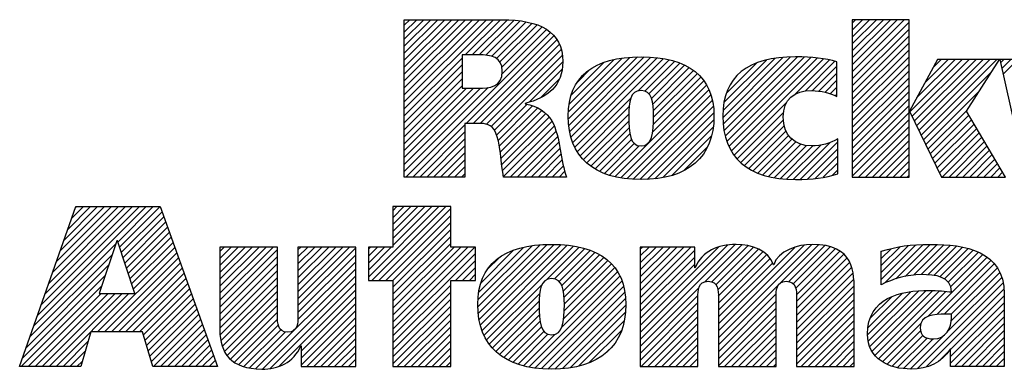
# Model space of a CAD drawing. Header units: inches. Extents: x 0 to 34, y 0 to 22.
# Tile 20 of 26: x 27.1 to 28.5, y 1.6 to 2.1. Entities that reach past the tile are written whole.
import ezdxf

# ---------------------------------------------------------------- set-up
doc = ezdxf.new("R2010")
doc.units = ezdxf.units.IN
doc.header["$LTSCALE"] = 1.87
doc.header["$MEASUREMENT"] = 0
doc.layers.get('0').update_dxf_attribs({"linetype": 'CONTINUOUS'})

# ---------------------------------------------------------------- blocks, each defined once
blk = doc.blocks.new('RA_LOGO_BL0', base_point=(28.1419, 1.8451))
at = {"color": 2, "linetype": 'CONTINUOUS'}
for p, q in [((27.6309, 1.9676), (27.7585, 2.0951)), ((27.6309, 1.9775), (27.7485, 2.0951)), ((27.6309, 1.9875), (27.7386, 2.0951)), ((27.6309, 1.9974), (27.7286, 2.0951)), ((27.6309, 2.0074), (27.7186, 2.0951)), ((27.6309, 2.0174), (27.7087, 2.0951)), ((27.6309, 2.0273), (27.6987, 2.0951)), ((27.6309, 2.0373), (27.6887, 2.0951)), ((27.6309, 2.0473), (27.6788, 2.0951)), ((27.6309, 2.0572), (27.6688, 2.0951)), ((27.6309, 2.0672), (27.6589, 2.0951)), ((27.6309, 2.0771), (27.6489, 2.0951)), ((27.6309, 2.0871), (27.6389, 2.0951)), ((27.7181, 2.0448), (27.7684, 2.0951)), ((27.7281, 2.0448), (27.7783, 2.095)), ((27.7381, 2.0448), (27.7874, 2.0942)), ((27.7475, 2.0443), (27.7964, 2.0932)), ((27.7559, 2.0427), (27.8052, 2.092)), ((27.7627, 2.0396), (27.8131, 2.0899)), ((27.7677, 2.0346), (27.8209, 2.0878)), ((27.7705, 2.0274), (27.8276, 2.0846)), ((28.2717, 2.0205), (28.3461, 2.095)), ((28.2717, 2.0305), (28.3361, 2.095)), ((28.2717, 2.0405), (28.3262, 2.095)), ((28.2717, 2.0504), (28.3162, 2.095)), ((28.2717, 2.0604), (28.3062, 2.095)), ((28.2717, 2.0703), (28.2963, 2.095)), ((28.2717, 2.0803), (28.2863, 2.095)), ((28.2717, 2.0903), (28.2763, 2.095)), ((28.2717, 2.0106), (28.3529, 2.0918)), ((27.633, 1.87), (27.8398, 2.0768)), ((27.7196, 1.9467), (27.845, 2.0721)), ((27.7708, 2.0178), (27.8343, 2.0813)), ((28.2717, 2.0006), (28.3529, 2.0818)), ((28.2717, 1.9906), (28.3529, 2.0719)), ((27.7296, 1.9467), (27.8491, 2.0662)), ((27.7395, 1.9467), (27.8526, 2.0598)), ((28.2717, 1.9807), (28.3529, 2.0619)), ((27.7483, 1.9455), (27.8553, 2.0524)), ((27.7551, 1.9423), (27.8567, 2.0439)), ((28.2717, 1.9707), (28.3529, 2.0519)), ((27.6309, 1.9576), (27.7135, 2.0402)), ((27.6309, 1.9476), (27.7135, 2.0303)), ((27.7599, 1.9371), (27.8576, 2.0348)), ((27.8656, 1.9532), (27.9535, 2.0411)), ((27.8658, 1.9633), (27.9427, 2.0402)), ((27.8662, 1.9438), (27.9643, 2.0419)), ((27.8666, 1.9742), (27.9304, 2.0379)), ((27.8676, 1.9352), (27.9742, 2.0419)), ((27.8693, 1.927), (27.9836, 2.0413)), ((27.8694, 1.9869), (27.9163, 2.0338)), ((27.8719, 1.9196), (27.9928, 2.0406)), ((27.8748, 1.9126), (28.0014, 2.0392)), ((27.9654, 1.9932), (28.0098, 2.0376)), ((27.9749, 1.9928), (28.0176, 2.0355)), ((27.9809, 1.9888), (28.0251, 2.033)), ((27.9845, 1.9824), (28.0319, 2.0299)), ((28.0865, 1.9549), (28.1725, 2.041)), ((28.0869, 1.9653), (28.1616, 2.0399)), ((28.0871, 1.9456), (28.1834, 2.0418)), ((28.0882, 1.9765), (28.149, 2.0373)), ((28.0883, 1.9367), (28.1934, 2.0419)), ((28.0899, 1.9285), (28.2031, 2.0416)), ((28.0917, 1.99), (28.1345, 2.0328)), ((28.0924, 1.921), (28.2125, 2.0411)), ((28.0952, 1.9138), (28.2215, 2.0401)), ((28.0988, 1.9074), (28.2305, 2.0391)), ((28.1891, 1.9878), (28.2387, 2.0374)), ((28.2043, 1.993), (28.2468, 2.0356)), ((28.2148, 1.9936), (28.2497, 2.0284)), ((28.2717, 1.9608), (28.3529, 2.042)), ((28.2717, 1.9508), (28.3529, 2.032)), ((28.3539, 1.9633), (28.4288, 2.0382)), ((28.3571, 1.9566), (28.4388, 2.0382)), ((28.3604, 1.9499), (28.4488, 2.0382)), ((28.3637, 1.9432), (28.4587, 2.0382)), ((28.3638, 1.9832), (28.4189, 2.0382)), ((28.3669, 1.9365), (28.4687, 2.0382)), ((28.3702, 1.9298), (28.4786, 2.0382)), ((28.3754, 2.0047), (28.4089, 2.0382)), ((28.3869, 2.0262), (28.3989, 2.0382)), ((28.4838, 2.0334), (28.4886, 2.0382)), ((28.4856, 2.0253), (28.4986, 2.0382)), ((28.4874, 2.0171), (28.5085, 2.0382)), ((27.6309, 1.9377), (27.7135, 2.0203)), ((27.8101, 1.9774), (27.8564, 2.0237)), ((27.8789, 2.0063), (27.8962, 2.0237)), ((27.9863, 1.9743), (28.0385, 2.0265)), ((27.9872, 1.9652), (28.0444, 2.0224)), ((27.9874, 1.9554), (28.0501, 2.0181)), ((28.1092, 2.0175), (28.1094, 2.0176)), ((28.224, 1.9928), (28.2497, 2.0184)), ((28.2717, 1.9408), (28.3529, 2.022)), ((28.3735, 1.9231), (28.4708, 2.0204)), ((27.6309, 1.9277), (27.7135, 2.0103)), ((27.6309, 1.9177), (27.7135, 2.0004)), ((27.8268, 1.9841), (27.8526, 2.0099)), ((27.9323, 1.8705), (28.0633, 2.0014)), ((27.986, 1.9341), (28.0594, 2.0076)), ((27.9871, 1.9452), (28.0549, 2.013)), ((28.2323, 1.9911), (28.2497, 2.0085)), ((28.2717, 1.9309), (28.3529, 2.0121)), ((28.2717, 1.9209), (28.3529, 2.0021)), ((27.6309, 1.8779), (27.751, 1.998)), ((27.6309, 1.8879), (27.7401, 1.9971)), ((27.6309, 1.8978), (27.7301, 1.997)), ((27.6309, 1.9078), (27.7201, 1.997)), ((27.9405, 1.8687), (28.0666, 1.9948)), ((27.9494, 1.8676), (28.0695, 1.9877)), ((28.2401, 1.989), (28.2497, 1.9985)), ((28.2473, 1.9862), (28.2497, 1.9886)), ((28.2717, 1.9109), (28.3529, 1.9922)), ((28.3767, 1.9164), (28.4537, 1.9934)), ((27.7628, 1.9301), (27.8067, 1.974)), ((27.7651, 1.9224), (27.8145, 1.9719)), ((27.8785, 1.9063), (27.9546, 1.9824)), ((27.9585, 1.8667), (28.0714, 1.9797)), ((28.1026, 1.9013), (28.1778, 1.9765)), ((28.2717, 1.901), (28.3529, 1.9822)), ((28.2717, 1.891), (28.3529, 1.9722)), ((27.7666, 1.9139), (27.8213, 1.9687)), ((27.768, 1.9054), (27.8276, 1.965)), ((27.7691, 1.8966), (27.833, 1.9604)), ((27.8824, 1.9002), (27.9523, 1.9702)), ((27.887, 1.8949), (27.9519, 1.9598)), ((27.968, 1.8663), (28.073, 1.9713)), ((27.9782, 1.8665), (28.0736, 1.9619)), ((28.1071, 1.8958), (28.1735, 1.9622)), ((28.2717, 1.8811), (28.3529, 1.9623)), ((28.38, 1.9097), (28.4366, 1.9663)), ((28.3833, 1.903), (28.4386, 1.9583)), ((27.643, 1.87), (27.7174, 1.9445)), ((27.7702, 1.8877), (27.838, 1.9555)), ((27.7716, 1.8791), (27.8422, 1.9497)), ((27.8921, 1.8901), (27.952, 1.9499)), ((27.9892, 1.8676), (28.0736, 1.9519)), ((28.1122, 1.8909), (28.1732, 1.952)), ((28.2717, 1.8711), (28.3529, 1.9523)), ((28.3865, 1.8963), (28.4423, 1.952)), ((28.3898, 1.8896), (28.446, 1.9458)), ((27.6529, 1.87), (27.7174, 1.9345)), ((27.773, 1.8705), (27.8451, 1.9427)), ((27.7824, 1.87), (27.848, 1.9356)), ((27.8976, 1.8856), (27.9524, 1.9404)), ((27.9037, 1.8817), (27.9536, 1.9316)), ((28.0008, 1.8692), (28.0729, 1.9413)), ((28.1176, 1.8864), (28.1745, 1.9433)), ((28.1236, 1.8824), (28.1769, 1.9357)), ((28.2805, 1.87), (28.3529, 1.9423)), ((28.2905, 1.87), (28.3529, 1.9324)), ((28.3931, 1.8829), (28.4497, 1.9395)), ((28.3963, 1.8762), (28.4534, 1.9333)), ((27.6629, 1.87), (27.7174, 1.9245)), ((27.7924, 1.87), (27.85, 1.9276)), ((27.8024, 1.87), (27.852, 1.9197)), ((27.9101, 1.8781), (27.9559, 1.9239)), ((27.9171, 1.8752), (27.9599, 1.918)), ((28.0137, 1.8722), (28.0703, 1.9288)), ((28.1298, 1.8787), (28.1807, 1.9295)), ((28.1368, 1.8757), (28.1854, 1.9243)), ((28.144, 1.8729), (28.1912, 1.9202)), ((28.1519, 1.8709), (28.1981, 1.9171)), ((28.1777, 1.8668), (28.2266, 1.9157)), ((28.1873, 1.8664), (28.2401, 1.9192)), ((28.1974, 1.8666), (28.2509, 1.9201)), ((28.3005, 1.87), (28.3529, 1.9224)), ((28.4001, 1.87), (28.4571, 1.927)), ((28.4101, 1.87), (28.4608, 1.9208)), ((27.6728, 1.87), (27.7174, 1.9146)), ((27.6828, 1.87), (27.7174, 1.9046)), ((27.8123, 1.87), (27.8537, 1.9114)), ((27.8223, 1.87), (27.8552, 1.903)), ((27.9244, 1.8725), (27.9667, 1.9148)), ((28.0306, 1.8791), (28.0647, 1.9132)), ((28.1599, 1.8689), (28.2061, 1.9151)), ((28.1688, 1.8678), (28.2155, 1.9146)), ((28.2078, 1.867), (28.2509, 1.9102)), ((28.3104, 1.87), (28.3529, 1.9125)), ((28.3204, 1.87), (28.3529, 1.9025)), ((28.42, 1.87), (28.4645, 1.9145)), ((28.43, 1.87), (28.4682, 1.9083)), ((28.4399, 1.87), (28.4719, 1.902)), ((27.6928, 1.87), (27.7174, 1.8947)), ((27.8322, 1.87), (27.8568, 1.8946)), ((28.2187, 1.868), (28.2509, 1.9002)), ((28.2303, 1.8696), (28.2509, 1.8902)), ((28.3304, 1.87), (28.3529, 1.8925)), ((28.4499, 1.87), (28.4756, 1.8957)), ((28.4599, 1.87), (28.4793, 1.8895)), ((27.7027, 1.87), (27.7174, 1.8847)), ((27.7127, 1.87), (27.7174, 1.8747)), ((27.8422, 1.87), (27.8584, 1.8862)), ((27.8522, 1.87), (27.8605, 1.8784)), ((28.2434, 1.8727), (28.2509, 1.8803)), ((28.3403, 1.87), (28.3529, 1.8826)), ((28.4698, 1.87), (28.483, 1.8832)), ((28.4798, 1.87), (28.4868, 1.877)), ((27.8621, 1.87), (27.8629, 1.8707)), ((28.3503, 1.87), (28.3529, 1.8726)), ((27.1065, 1.6723), (27.2618, 1.8276)), ((27.1119, 1.6876), (27.2519, 1.8276)), ((27.1173, 1.703), (27.2419, 1.8276)), ((27.1227, 1.7183), (27.232, 1.8276)), ((27.128, 1.7337), (27.222, 1.8276)), ((27.1334, 1.749), (27.212, 1.8276)), ((27.1388, 1.7644), (27.2021, 1.8276)), ((27.1442, 1.7797), (27.1921, 1.8276)), ((27.1496, 1.7951), (27.1821, 1.8276)), ((27.155, 1.8104), (27.1722, 1.8276)), ((27.1604, 1.8258), (27.1622, 1.8276)), ((27.2211, 1.7769), (27.2718, 1.8276)), ((27.2235, 1.7694), (27.2818, 1.8276)), ((27.226, 1.7619), (27.2845, 1.8204)), ((27.5795, 1.7269), (27.6802, 1.8276)), ((27.5846, 1.722), (27.6902, 1.8276)), ((27.5946, 1.722), (27.6973, 1.8247)), ((27.6146, 1.8276), (27.6146, 1.7697)), ((27.6973, 1.8276), (27.6146, 1.8276)), ((27.6146, 1.772), (27.6702, 1.8276)), ((27.6146, 1.7819), (27.6603, 1.8276)), ((27.6146, 1.7919), (27.6503, 1.8276)), ((27.6146, 1.8019), (27.6404, 1.8276)), ((27.6146, 1.8118), (27.6304, 1.8276)), ((27.6146, 1.8218), (27.6204, 1.8276)), ((27.6973, 1.7697), (27.6973, 1.8276)), ((27.2285, 1.7544), (27.2871, 1.813)), ((27.231, 1.7469), (27.2897, 1.8057)), ((27.6046, 1.722), (27.6973, 1.8148)), ((27.6145, 1.722), (27.6973, 1.8048)), ((27.2334, 1.7394), (27.2924, 1.7984)), ((27.2359, 1.732), (27.295, 1.791)), ((27.6146, 1.7122), (27.6973, 1.7949)), ((27.2384, 1.7245), (27.2976, 1.7837)), ((27.2409, 1.717), (27.3002, 1.7763)), ((27.6146, 1.7022), (27.6973, 1.7849)), ((27.6146, 1.6923), (27.6973, 1.7749)), ((27.1011, 1.6569), (27.2184, 1.7742)), ((27.1922, 1.6483), (27.3055, 1.7616)), ((27.2433, 1.7095), (27.3028, 1.769)), ((27.367, 1.6937), (27.4431, 1.7698)), ((27.367, 1.7036), (27.4332, 1.7698)), ((27.367, 1.7136), (27.4232, 1.7698)), ((27.367, 1.7236), (27.4132, 1.7698)), ((27.367, 1.7335), (27.4033, 1.7698)), ((27.367, 1.7435), (27.3933, 1.7698)), ((27.367, 1.7534), (27.3834, 1.7698)), ((27.367, 1.7634), (27.3734, 1.7698)), ((27.367, 1.6837), (27.4495, 1.7662)), ((27.4788, 1.6959), (27.5527, 1.7698)), ((27.4788, 1.7059), (27.5428, 1.7698)), ((27.4788, 1.7158), (27.5328, 1.7698)), ((27.4788, 1.7258), (27.5228, 1.7698)), ((27.4788, 1.7358), (27.5129, 1.7698)), ((27.4788, 1.7457), (27.5029, 1.7698)), ((27.4788, 1.7557), (27.4929, 1.7698)), ((27.4788, 1.7657), (27.483, 1.7698)), ((27.4788, 1.686), (27.5614, 1.7685)), ((27.6146, 1.7697), (27.5795, 1.7697)), ((27.5795, 1.7697), (27.5795, 1.722)), ((27.5795, 1.7368), (27.6123, 1.7697)), ((27.5795, 1.7468), (27.6024, 1.7697)), ((27.5795, 1.7568), (27.5924, 1.7697)), ((27.5795, 1.7667), (27.5825, 1.7697)), ((27.6146, 1.6524), (27.7319, 1.7697)), ((27.6146, 1.6624), (27.7219, 1.7697)), ((27.6146, 1.6723), (27.712, 1.7697)), ((27.6146, 1.6823), (27.702, 1.7697)), ((27.6146, 1.6425), (27.7328, 1.7606)), ((27.7328, 1.7697), (27.6973, 1.7697)), ((27.7328, 1.722), (27.7328, 1.7697)), ((27.7361, 1.6842), (27.8246, 1.7727)), ((27.7363, 1.6944), (27.8136, 1.7717)), ((27.7367, 1.6748), (27.8353, 1.7735)), ((27.7373, 1.7054), (27.8013, 1.7693)), ((27.7379, 1.6661), (27.8454, 1.7736)), ((27.7396, 1.6579), (27.8548, 1.773)), ((27.7402, 1.7182), (27.7872, 1.7652)), ((27.7421, 1.6504), (27.864, 1.7723)), ((27.7449, 1.6432), (27.8728, 1.7711)), ((27.835, 1.7233), (27.8811, 1.7695)), ((27.8457, 1.7241), (27.8891, 1.7675)), ((27.8522, 1.7207), (27.8966, 1.765)), ((27.8562, 1.7147), (27.9036, 1.7621)), ((27.9683, 1.6375), (28.1043, 1.7735)), ((27.9683, 1.6475), (28.0934, 1.7726)), ((27.9683, 1.6973), (28.0409, 1.7698)), ((27.9683, 1.7072), (28.0309, 1.7698)), ((27.9683, 1.7172), (28.0209, 1.7698)), ((27.9683, 1.7272), (28.011, 1.7698)), ((27.9683, 1.7371), (28.001, 1.7698)), ((27.9683, 1.7471), (27.9911, 1.7698)), ((27.9683, 1.7571), (27.9811, 1.7698)), ((27.9683, 1.767), (27.9711, 1.7698)), ((27.9683, 1.6574), (28.0805, 1.7696)), ((27.9683, 1.6873), (28.0463, 1.7653)), ((28.061, 1.7202), (28.1137, 1.7729)), ((28.0708, 1.72), (28.1224, 1.7716)), ((28.0765, 1.7158), (28.1302, 1.7695)), ((28.0794, 1.7087), (28.1374, 1.7667)), ((28.0801, 1.6994), (28.1438, 1.7631)), ((28.0802, 1.6398), (28.2139, 1.7735)), ((28.0802, 1.6298), (28.2232, 1.7728)), ((28.0802, 1.6497), (28.2028, 1.7723)), ((28.0802, 1.6597), (28.1896, 1.7691)), ((28.1808, 1.7205), (28.2324, 1.772)), ((28.1872, 1.7169), (28.2402, 1.7699)), ((28.1907, 1.7104), (28.2478, 1.7676)), ((28.1918, 1.7016), (28.2539, 1.7637)), ((28.3131, 1.7233), (28.3627, 1.7728)), ((28.3131, 1.7333), (28.3516, 1.7717)), ((28.3131, 1.7432), (28.34, 1.7701)), ((28.3131, 1.7532), (28.3273, 1.7673)), ((28.3131, 1.7631), (28.314, 1.764)), ((28.3178, 1.718), (28.373, 1.7732)), ((28.3339, 1.7241), (28.3833, 1.7736)), ((28.3473, 1.7276), (28.3932, 1.7734)), ((28.3593, 1.7296), (28.4026, 1.7729)), ((28.3701, 1.7304), (28.4118, 1.7722)), ((28.3796, 1.73), (28.4208, 1.7712)), ((28.3886, 1.7291), (28.4292, 1.7696)), ((28.3968, 1.7273), (28.4374, 1.7678)), ((28.4037, 1.7242), (28.4448, 1.7653)), ((28.4091, 1.7196), (28.4521, 1.7626)), ((27.0957, 1.6416), (27.2133, 1.7592)), ((27.2021, 1.6483), (27.3081, 1.7543)), ((27.2121, 1.6483), (27.3107, 1.747)), ((27.367, 1.6737), (27.4495, 1.7563)), ((27.4787, 1.6659), (27.5614, 1.7486)), ((27.4788, 1.676), (27.5614, 1.7585)), ((27.7042, 1.722), (27.7328, 1.7507)), ((27.7499, 1.7379), (27.7665, 1.7545)), ((27.8585, 1.707), (27.9102, 1.7587)), ((27.8595, 1.698), (27.9163, 1.7549)), ((27.8599, 1.6884), (27.922, 1.7506)), ((27.9683, 1.6774), (28.0463, 1.7553)), ((28.0802, 1.6896), (28.1492, 1.7586)), ((28.0802, 1.6796), (28.1541, 1.7535)), ((28.0802, 1.6697), (28.1575, 1.7469)), ((28.192, 1.6918), (28.2596, 1.7594)), ((28.192, 1.6819), (28.2641, 1.754)), ((28.192, 1.6719), (28.2677, 1.7476)), ((28.3799, 1.6705), (28.4646, 1.7553)), ((28.3927, 1.6734), (28.4702, 1.7508)), ((28.4125, 1.7131), (28.4585, 1.7591)), ((27.0903, 1.6262), (27.2083, 1.7442)), ((27.222, 1.6483), (27.3133, 1.7396)), ((27.367, 1.6638), (27.4495, 1.7463)), ((27.367, 1.6538), (27.4495, 1.7363)), ((27.4186, 1.5958), (27.5614, 1.7386)), ((27.7142, 1.722), (27.7328, 1.7407)), ((27.856, 1.6547), (27.9357, 1.7344)), ((27.859, 1.6676), (27.9319, 1.7405)), ((27.8597, 1.6783), (27.9271, 1.7457)), ((27.9683, 1.6674), (28.0463, 1.7453)), ((28.192, 1.6619), (28.2708, 1.7407)), ((28.192, 1.652), (28.2724, 1.7324)), ((28.4032, 1.6739), (28.4749, 1.7456)), ((28.4132, 1.6739), (28.4793, 1.7401)), ((28.4134, 1.6642), (28.4827, 1.7335)), ((27.0849, 1.6109), (27.2033, 1.7293)), ((27.232, 1.6483), (27.3159, 1.7323)), ((27.242, 1.6483), (27.3185, 1.7249)), ((27.3673, 1.6442), (27.4495, 1.7264)), ((27.4279, 1.5952), (27.5614, 1.7286)), ((27.4388, 1.5962), (27.5614, 1.7187)), ((27.5795, 1.722), (27.6146, 1.722)), ((27.6146, 1.722), (27.6146, 1.5989)), ((27.6973, 1.5989), (27.6973, 1.722)), ((27.6973, 1.722), (27.7328, 1.722)), ((27.7241, 1.722), (27.7328, 1.7308)), ((27.8094, 1.5982), (27.9394, 1.7281)), ((27.818, 1.5968), (27.9422, 1.721)), ((28.192, 1.642), (28.2738, 1.7238)), ((28.3651, 1.5959), (28.4877, 1.7185)), ((28.4075, 1.6483), (28.4856, 1.7264)), ((27.0829, 1.5989), (27.1983, 1.7143)), ((27.2519, 1.6483), (27.3212, 1.7176)), ((27.2577, 1.6441), (27.3238, 1.7102)), ((27.3686, 1.6355), (27.4495, 1.7164)), ((27.3707, 1.6277), (27.4495, 1.7065)), ((27.4521, 1.5994), (27.5614, 1.7087)), ((27.6146, 1.6325), (27.6973, 1.7152)), ((27.6146, 1.6225), (27.6973, 1.7052)), ((27.7485, 1.6369), (27.8279, 1.7162)), ((27.8271, 1.5959), (27.9445, 1.7133)), ((27.8364, 1.5952), (27.9463, 1.7052)), ((27.9683, 1.6275), (28.0528, 1.712)), ((28.192, 1.6321), (28.2742, 1.7142)), ((28.192, 1.6221), (28.2746, 1.7046)), ((28.2936, 1.644), (28.3555, 1.7059)), ((28.2945, 1.635), (28.3668, 1.7073)), ((28.2969, 1.6273), (28.3772, 1.7077)), ((28.3001, 1.6206), (28.3871, 1.7076)), ((28.3041, 1.6146), (28.3965, 1.7071)), ((28.3093, 1.6098), (28.4057, 1.7063)), ((28.3774, 1.5982), (28.4886, 1.7094)), ((27.0929, 1.5989), (27.1972, 1.7032)), ((27.1029, 1.5989), (27.2072, 1.7032)), ((27.1128, 1.5989), (27.2171, 1.7032)), ((27.1228, 1.5989), (27.2271, 1.7032)), ((27.1327, 1.5989), (27.2371, 1.7032)), ((27.26, 1.6365), (27.3264, 1.7029)), ((27.2623, 1.6288), (27.329, 1.6956)), ((27.3736, 1.6205), (27.4495, 1.6965)), ((27.4834, 1.6208), (27.5614, 1.6988)), ((27.6146, 1.6126), (27.6973, 1.6952)), ((27.7523, 1.6307), (27.8245, 1.7029)), ((27.7568, 1.6252), (27.8238, 1.6922)), ((27.8464, 1.5952), (27.9472, 1.6961)), ((27.9683, 1.6176), (28.051, 1.7003)), ((27.9683, 1.6076), (28.0509, 1.6902)), ((28.0802, 1.6198), (28.163, 1.7026)), ((28.0802, 1.6099), (28.1627, 1.6924)), ((28.192, 1.6121), (28.2746, 1.6947)), ((28.2943, 1.6547), (28.3434, 1.7037)), ((28.297, 1.6673), (28.3286, 1.6989)), ((28.4124, 1.6233), (28.4891, 1.7)), ((27.2646, 1.6212), (27.3316, 1.6882)), ((27.267, 1.6136), (27.3343, 1.6809)), ((27.3775, 1.6146), (27.4495, 1.6865)), ((27.3823, 1.6094), (27.4495, 1.6766)), ((27.4834, 1.6108), (27.5614, 1.6888)), ((27.4834, 1.6009), (27.5614, 1.6788)), ((27.6146, 1.6026), (27.6973, 1.6853)), ((27.7619, 1.6203), (27.8238, 1.6823)), ((27.8571, 1.596), (27.9477, 1.6866)), ((27.9696, 1.5989), (28.0509, 1.6802)), ((28.0802, 1.5999), (28.1627, 1.6824)), ((28.192, 1.6022), (28.2746, 1.6847)), ((28.4124, 1.6133), (28.4891, 1.69)), ((28.4124, 1.6034), (28.4891, 1.6801)), ((27.2693, 1.6059), (27.3369, 1.6735)), ((27.2722, 1.5989), (27.3395, 1.6662)), ((27.3878, 1.6049), (27.4496, 1.6667)), ((27.4914, 1.5989), (27.5614, 1.6689)), ((27.6209, 1.5989), (27.6973, 1.6753)), ((27.6309, 1.5989), (27.6973, 1.6653)), ((27.7673, 1.6158), (27.8242, 1.6727)), ((27.7732, 1.6117), (27.8252, 1.6637)), ((27.8681, 1.5971), (27.947, 1.676)), ((27.8807, 1.5997), (27.9453, 1.6643)), ((27.9795, 1.5989), (28.0509, 1.6702)), ((28.0891, 1.5989), (28.1627, 1.6725)), ((28.0991, 1.5989), (28.1627, 1.6625)), ((28.1987, 1.5989), (28.2746, 1.6747)), ((28.2087, 1.5989), (28.2746, 1.6648)), ((28.4179, 1.5989), (28.4891, 1.6701)), ((27.2822, 1.5989), (27.3421, 1.6588)), ((27.2921, 1.5989), (27.3447, 1.6515)), ((27.3943, 1.6015), (27.4507, 1.6578)), ((27.4016, 1.5988), (27.4544, 1.6515)), ((27.4095, 1.5967), (27.4612, 1.6484)), ((27.5014, 1.5989), (27.5614, 1.6589)), ((27.5113, 1.5989), (27.5614, 1.6489)), ((27.6408, 1.5989), (27.6973, 1.6554)), ((27.7796, 1.6081), (27.8271, 1.6556)), ((27.7864, 1.605), (27.8305, 1.6491)), ((27.8954, 1.6044), (27.9414, 1.6504)), ((27.9895, 1.5989), (28.0509, 1.6603)), ((27.9995, 1.5989), (28.0509, 1.6503)), ((28.1091, 1.5989), (28.1627, 1.6526)), ((28.2186, 1.5989), (28.2746, 1.6548)), ((28.3151, 1.6057), (28.3697, 1.6603)), ((28.3214, 1.602), (28.3693, 1.65)), ((28.4279, 1.5989), (28.4891, 1.6602)), ((28.4378, 1.5989), (28.4891, 1.6502)), ((27.1427, 1.5989), (27.1784, 1.6346)), ((27.3021, 1.5989), (27.3474, 1.6442)), ((27.3121, 1.5989), (27.35, 1.6368)), ((27.5213, 1.5989), (27.5614, 1.639)), ((27.6508, 1.5989), (27.6973, 1.6454)), ((27.6607, 1.5989), (27.6973, 1.6355)), ((27.7936, 1.6022), (27.8364, 1.6451)), ((27.8013, 1.6), (27.8461, 1.6448)), ((28.0094, 1.5989), (28.0509, 1.6403)), ((28.119, 1.5989), (28.1627, 1.6426)), ((28.2286, 1.5989), (28.2746, 1.6449)), ((28.2386, 1.5989), (28.2746, 1.6349)), ((28.3287, 1.5994), (28.3725, 1.6432)), ((28.3366, 1.5973), (28.3788, 1.6395)), ((28.3451, 1.5959), (28.3875, 1.6383)), ((28.3544, 1.5952), (28.4015, 1.6423)), ((28.4478, 1.5989), (28.4891, 1.6402)), ((27.1527, 1.5989), (27.1744, 1.6207)), ((27.322, 1.5989), (27.3526, 1.6295)), ((27.332, 1.5989), (27.3552, 1.6221)), ((27.5312, 1.5989), (27.5614, 1.629)), ((27.6707, 1.5989), (27.6973, 1.6255)), ((27.9202, 1.6192), (27.929, 1.628)), ((28.0194, 1.5989), (28.0509, 1.6304)), ((28.0294, 1.5989), (28.0509, 1.6204)), ((28.129, 1.5989), (28.1627, 1.6326)), ((28.1389, 1.5989), (28.1627, 1.6227)), ((28.2485, 1.5989), (28.2746, 1.6249)), ((28.3954, 1.6063), (28.4088, 1.6197)), ((28.4578, 1.5989), (28.4891, 1.6303)), ((28.4677, 1.5989), (28.4891, 1.6203)), ((27.1626, 1.5989), (27.1705, 1.6067)), ((27.342, 1.5989), (27.3578, 1.6148)), ((27.3519, 1.5989), (27.3605, 1.6074)), ((27.5412, 1.5989), (27.5614, 1.6191)), ((27.5512, 1.5989), (27.5614, 1.6091)), ((27.6807, 1.5989), (27.6973, 1.6155)), ((28.0393, 1.5989), (28.0509, 1.6105)), ((28.1489, 1.5989), (28.1627, 1.6127)), ((28.2585, 1.5989), (28.2746, 1.615)), ((28.4777, 1.5989), (28.4891, 1.6103)), ((27.3619, 1.5989), (27.3631, 1.6001)), ((27.5611, 1.5989), (27.5614, 1.5991)), ((27.6146, 1.5989), (27.6973, 1.5989)), ((27.6906, 1.5989), (27.6973, 1.6056)), ((28.0493, 1.5989), (28.0509, 1.6005)), ((28.1589, 1.5989), (28.1627, 1.6027)), ((28.2684, 1.5989), (28.2746, 1.605)), ((28.4877, 1.5989), (28.4891, 1.6004))]:
    blk.add_line(p, q, dxfattribs=at)
for points, knots in [([(27.6309, 1.87), (27.6309, 1.87), (27.7174, 1.87), (27.7174, 1.87), (27.7174, 1.87), (27.7174, 1.9467), (27.7174, 1.9467), (27.7174, 1.9467), (27.7367, 1.9467), (27.7367, 1.9467), (27.7473, 1.9467), (27.756, 1.9454), (27.7611, 1.935), (27.7682, 1.9215), (27.7692, 1.8862), (27.773, 1.87), (27.773, 1.87), (27.8631, 1.87), (27.8631, 1.87), (27.8541, 1.8919), (27.855, 1.9267), (27.8418, 1.9506), (27.8337, 1.9625), (27.8224, 1.9715), (27.8037, 1.9747), (27.8037, 1.9747), (27.8037, 1.9754), (27.8037, 1.9754), (27.836, 1.9831), (27.8576, 2.0006), (27.8576, 2.0351), (27.8576, 2.0784), (27.8243, 2.0951), (27.7705, 2.0951), (27.7705, 2.0951), (27.6309, 2.0951), (27.6309, 2.0951), (27.6309, 2.0951), (27.6309, 1.87), (27.6309, 1.87)], [0, 0, 0, 0, 1, 1, 1, 2, 2, 2, 3, 3, 3, 4, 4, 4, 5, 5, 5, 6, 6, 6, 7, 7, 7, 8, 8, 8, 9, 9, 9, 10, 10, 10, 11, 11, 11, 12, 12, 12, 13, 13, 13, 13]), ([(28.3529, 1.964), (28.3529, 1.964), (28.3535, 1.964), (28.3535, 1.964), (28.3535, 1.964), (28.3934, 2.0382), (28.3934, 2.0382), (28.3934, 2.0382), (28.4821, 2.0382), (28.4821, 2.0382), (28.4821, 2.0382), (28.4352, 1.964), (28.4352, 1.964), (28.4352, 1.964), (28.4909, 1.87), (28.4909, 1.87), (28.4909, 1.87), (28.3993, 1.87), (28.3993, 1.87), (28.3993, 1.87), (28.3535, 1.964), (28.3535, 1.964), (28.3535, 1.964), (28.3529, 1.964), (28.3529, 1.964), (28.3529, 1.964), (28.3529, 1.87), (28.3529, 1.87), (28.3529, 1.87), (28.2717, 1.87), (28.2717, 1.87), (28.2717, 1.87), (28.2717, 2.095), (28.2717, 2.095), (28.2717, 2.095), (28.3529, 2.095), (28.3529, 2.095), (28.3529, 2.095), (28.3529, 1.964), (28.3529, 1.964)], [0, 0, 0, 0, 1, 1, 1, 2, 2, 2, 3, 3, 3, 4, 4, 4, 5, 5, 5, 6, 6, 6, 7, 7, 7, 8, 8, 8, 9, 9, 9, 10, 10, 10, 11, 11, 11, 12, 12, 12, 13, 13, 13, 13]), ([(27.7135, 2.0448), (27.7135, 2.0448), (27.7373, 2.0448), (27.7373, 2.0448), (27.7547, 2.0448), (27.7711, 2.0419), (27.7711, 2.0216), (27.7711, 1.9989), (27.7537, 1.997), (27.7361, 1.997), (27.7361, 1.997), (27.7135, 1.997), (27.7135, 1.997), (27.7135, 1.997), (27.7135, 2.0448), (27.7135, 2.0448)], [0, 0, 0, 0, 1, 1, 1, 2, 2, 2, 3, 3, 3, 4, 4, 4, 5, 5, 5, 5]), ([(27.8654, 1.9572), (27.8654, 1.8991), (27.9015, 1.8663), (27.9695, 1.8663), (28.0371, 1.8663), (28.0739, 1.8991), (28.0739, 1.9572), (28.0739, 2.0136), (28.0371, 2.042), (27.9695, 2.042), (27.9015, 2.042), (27.8654, 2.0136), (27.8654, 1.9572)], [0, 0, 0, 0, 1, 1, 1, 2, 2, 2, 3, 3, 3, 4, 4, 4, 4]), ([(28.2509, 1.8747), (28.2329, 1.8689), (28.2148, 1.8663), (28.1906, 1.8663), (28.1225, 1.8663), (28.0864, 1.8991), (28.0864, 1.9572), (28.0864, 2.0136), (28.1225, 2.042), (28.1906, 2.042), (28.2148, 2.042), (28.2329, 2.0397), (28.2497, 2.0349), (28.2497, 2.0349), (28.2497, 1.9853), (28.2497, 1.9853), (28.2397, 1.9898), (28.2277, 1.9937), (28.2132, 1.9937), (28.189, 1.9937), (28.1729, 1.9811), (28.1729, 1.9559), (28.1729, 1.9297), (28.189, 1.9145), (28.2132, 1.9145), (28.2277, 1.9145), (28.2397, 1.9178), (28.2509, 1.9246), (28.2509, 1.9246), (28.2509, 1.8747), (28.2509, 1.8747)], [0, 0, 0, 0, 1, 1, 1, 2, 2, 2, 3, 3, 3, 4, 4, 4, 5, 5, 5, 6, 6, 6, 7, 7, 7, 8, 8, 8, 9, 9, 9, 10, 10, 10, 10]), ([(28.5786, 1.9281), (28.5786, 1.9281), (28.5792, 1.9281), (28.5792, 1.9281), (28.5792, 1.9281), (28.5966, 2.0382), (28.5966, 2.0382), (28.5966, 2.0382), (28.6944, 2.0382), (28.6944, 2.0382), (28.6944, 2.0382), (28.7131, 1.9281), (28.7131, 1.9281), (28.7131, 1.9281), (28.7138, 1.9281), (28.7138, 1.9281), (28.7138, 1.9281), (28.7285, 2.0382), (28.7285, 2.0382), (28.7285, 2.0382), (28.8028, 2.0382), (28.8028, 2.0382), (28.8028, 2.0382), (28.7651, 1.87), (28.7651, 1.87), (28.7651, 1.87), (28.6637, 1.87), (28.6637, 1.87), (28.6637, 1.87), (28.6437, 1.9842), (28.6437, 1.9842), (28.6437, 1.9842), (28.6431, 1.9842), (28.6431, 1.9842), (28.6431, 1.9842), (28.6223, 1.87), (28.6223, 1.87), (28.6223, 1.87), (28.5204, 1.87), (28.5204, 1.87), (28.5204, 1.87), (28.4827, 2.0382), (28.4827, 2.0382), (28.4827, 2.0382), (28.5624, 2.0382), (28.5624, 2.0382), (28.5624, 2.0382), (28.5786, 1.9281), (28.5786, 1.9281)], [0, 0, 0, 0, 1, 1, 1, 2, 2, 2, 3, 3, 3, 4, 4, 4, 5, 5, 5, 6, 6, 6, 7, 7, 7, 8, 8, 8, 9, 9, 9, 10, 10, 10, 11, 11, 11, 12, 12, 12, 13, 13, 13, 14, 14, 14, 15, 15, 15, 16, 16, 16, 16]), ([(27.9519, 1.9572), (27.9519, 1.9772), (27.9538, 1.9937), (27.9695, 1.9937), (27.9852, 1.9937), (27.9874, 1.9772), (27.9874, 1.9572), (27.9874, 1.9326), (27.9852, 1.9145), (27.9695, 1.9145), (27.9538, 1.9145), (27.9519, 1.9326), (27.9519, 1.9572)], [0, 0, 0, 0, 1, 1, 1, 2, 2, 2, 3, 3, 3, 4, 4, 4, 4]), ([(27.0807, 1.5989), (27.0807, 1.5989), (27.1682, 1.5989), (27.1682, 1.5989), (27.1682, 1.5989), (27.1823, 1.6483), (27.1823, 1.6483), (27.1823, 1.6483), (27.2564, 1.6483), (27.2564, 1.6483), (27.2564, 1.6483), (27.2714, 1.5989), (27.2714, 1.5989), (27.2714, 1.5989), (27.3635, 1.5989), (27.3635, 1.5989), (27.3635, 1.5989), (27.2819, 1.8276), (27.2819, 1.8276), (27.2819, 1.8276), (27.161, 1.8276), (27.161, 1.8276), (27.161, 1.8276), (27.0807, 1.5989), (27.0807, 1.5989)], [0, 0, 0, 0, 1, 1, 1, 2, 2, 2, 3, 3, 3, 4, 4, 4, 5, 5, 5, 6, 6, 6, 7, 7, 7, 8, 8, 8, 8]), ([(27.2198, 1.7786), (27.2198, 1.7786), (27.2205, 1.7786), (27.2205, 1.7786), (27.2205, 1.7786), (27.2454, 1.7032), (27.2454, 1.7032), (27.2454, 1.7032), (27.1946, 1.7032), (27.1946, 1.7032), (27.1946, 1.7032), (27.2198, 1.7786), (27.2198, 1.7786)], [0, 0, 0, 0, 1, 1, 1, 2, 2, 2, 3, 3, 3, 4, 4, 4, 4]), ([(27.5614, 1.5989), (27.5614, 1.5989), (27.4834, 1.5989), (27.4834, 1.5989), (27.4834, 1.5989), (27.4834, 1.6283), (27.4834, 1.6283), (27.4834, 1.6283), (27.4828, 1.6283), (27.4828, 1.6283), (27.4729, 1.6043), (27.4502, 1.5948), (27.4269, 1.5952), (27.383, 1.5952), (27.367, 1.6181), (27.367, 1.6509), (27.367, 1.6509), (27.367, 1.7698), (27.367, 1.7698), (27.367, 1.7698), (27.4495, 1.7698), (27.4495, 1.7698), (27.4495, 1.7698), (27.4495, 1.6713), (27.4495, 1.6713), (27.4495, 1.6614), (27.4495, 1.6479), (27.464, 1.6479), (27.4788, 1.6479), (27.4788, 1.6614), (27.4788, 1.6713), (27.4788, 1.6713), (27.4788, 1.7698), (27.4788, 1.7698), (27.4788, 1.7698), (27.5614, 1.7698), (27.5614, 1.7698), (27.5614, 1.7698), (27.5614, 1.5989), (27.5614, 1.5989)], [0, 0, 0, 0, 1, 1, 1, 2, 2, 2, 3, 3, 3, 4, 4, 4, 5, 5, 5, 6, 6, 6, 7, 7, 7, 8, 8, 8, 9, 9, 9, 10, 10, 10, 11, 11, 11, 12, 12, 12, 13, 13, 13, 13]), ([(27.7359, 1.6875), (27.7359, 1.6285), (27.7726, 1.5951), (27.8417, 1.5951), (27.9104, 1.5951), (27.9478, 1.6285), (27.9478, 1.6875), (27.9478, 1.7448), (27.9104, 1.7736), (27.8417, 1.7736), (27.7726, 1.7736), (27.7359, 1.7448), (27.7359, 1.6875)], [0, 0, 0, 0, 1, 1, 1, 2, 2, 2, 3, 3, 3, 4, 4, 4, 4]), ([(27.9683, 1.7698), (27.9683, 1.7698), (28.0463, 1.7698), (28.0463, 1.7698), (28.0463, 1.7698), (28.0463, 1.7401), (28.0463, 1.7401), (28.0463, 1.7401), (28.0469, 1.7401), (28.0469, 1.7401), (28.0568, 1.764), (28.0795, 1.7735), (28.1054, 1.7736), (28.1283, 1.7736), (28.1522, 1.7647), (28.1588, 1.7444), (28.1588, 1.7444), (28.1594, 1.7444), (28.1594, 1.7444), (28.165, 1.764), (28.194, 1.7736), (28.2143, 1.7736), (28.2746, 1.7736), (28.2746, 1.7345), (28.2746, 1.7014), (28.2746, 1.7014), (28.2746, 1.5989), (28.2746, 1.5989), (28.2746, 1.5989), (28.192, 1.5989), (28.192, 1.5989), (28.192, 1.5989), (28.192, 1.6975), (28.192, 1.6975), (28.192, 1.7073), (28.192, 1.7208), (28.1772, 1.7208), (28.1627, 1.7208), (28.1627, 1.7073), (28.1627, 1.6975), (28.1627, 1.6975), (28.1627, 1.5989), (28.1627, 1.5989), (28.1627, 1.5989), (28.0802, 1.5989), (28.0802, 1.5989), (28.0802, 1.5989), (28.0802, 1.6975), (28.0802, 1.6975), (28.0802, 1.7073), (28.0802, 1.7208), (28.0657, 1.7208), (28.0509, 1.7208), (28.0509, 1.7073), (28.0509, 1.6975), (28.0509, 1.6975), (28.0509, 1.5989), (28.0509, 1.5989), (28.0509, 1.5989), (27.9683, 1.5989), (27.9683, 1.5989), (27.9683, 1.5989), (27.9683, 1.7698), (27.9683, 1.7698)], [0, 0, 0, 0, 1, 1, 1, 2, 2, 2, 3, 3, 3, 4, 4, 4, 5, 5, 5, 6, 6, 6, 7, 7, 7, 8, 8, 8, 9, 9, 9, 10, 10, 10, 11, 11, 11, 12, 12, 12, 13, 13, 13, 14, 14, 14, 15, 15, 15, 16, 16, 16, 17, 17, 17, 18, 18, 18, 19, 19, 19, 20, 20, 20, 21, 21, 21, 21]), ([(28.3131, 1.7158), (28.3295, 1.7241), (28.3505, 1.7304), (28.3702, 1.7304), (28.3908, 1.7304), (28.4134, 1.7278), (28.4137, 1.7055), (28.4062, 1.7062), (28.3931, 1.7078), (28.3816, 1.7078), (28.3407, 1.7078), (28.2935, 1.6974), (28.2935, 1.6451), (28.2935, 1.6095), (28.3243, 1.5951), (28.3561, 1.5951), (28.3793, 1.5951), (28.4003, 1.6043), (28.4117, 1.6236), (28.4117, 1.6236), (28.4124, 1.6236), (28.4124, 1.6236), (28.4124, 1.6236), (28.4124, 1.5989), (28.4124, 1.5989), (28.4124, 1.5989), (28.4891, 1.5989), (28.4891, 1.5989), (28.4891, 1.5989), (28.4891, 1.7026), (28.4891, 1.7026), (28.4891, 1.7651), (28.4317, 1.7736), (28.3846, 1.7736), (28.3525, 1.7736), (28.3377, 1.7707), (28.3131, 1.7638), (28.3131, 1.7638), (28.3131, 1.7158), (28.3131, 1.7158)], [0, 0, 0, 0, 1, 1, 1, 2, 2, 2, 3, 3, 3, 4, 4, 4, 5, 5, 5, 6, 6, 6, 7, 7, 7, 8, 8, 8, 9, 9, 9, 10, 10, 10, 11, 11, 11, 12, 12, 12, 13, 13, 13, 13]), ([(27.8238, 1.6875), (27.8238, 1.7078), (27.8257, 1.7246), (27.8417, 1.7246), (27.8576, 1.7246), (27.8599, 1.7078), (27.8599, 1.6875), (27.8599, 1.6625), (27.8576, 1.6442), (27.8417, 1.6442), (27.8257, 1.6442), (27.8238, 1.6625), (27.8238, 1.6875)], [0, 0, 0, 0, 1, 1, 1, 2, 2, 2, 3, 3, 3, 4, 4, 4, 4]), ([(28.4137, 1.6687), (28.4137, 1.654), (28.4052, 1.6383), (28.3882, 1.6383), (28.3754, 1.6383), (28.3689, 1.6428), (28.3689, 1.6546), (28.3689, 1.6723), (28.3885, 1.6739), (28.4055, 1.6739), (28.4055, 1.6739), (28.4137, 1.6739), (28.4137, 1.6739), (28.4137, 1.6739), (28.4137, 1.6687), (28.4137, 1.6687)], [0, 0, 0, 0, 1, 1, 1, 2, 2, 2, 3, 3, 3, 4, 4, 4, 5, 5, 5, 5])]:
    blk.add_open_spline(points, degree=3, knots=knots, dxfattribs=at)

msp = doc.modelspace()

# ---------------------------------------------------------------- block references
at = {"color": 2, "linetype": 'CONTINUOUS'}
msp.add_blockref('RA_LOGO_BL0', (28.1419, 1.8451), dxfattribs=at)

doc.saveas('drawing.dxf')
